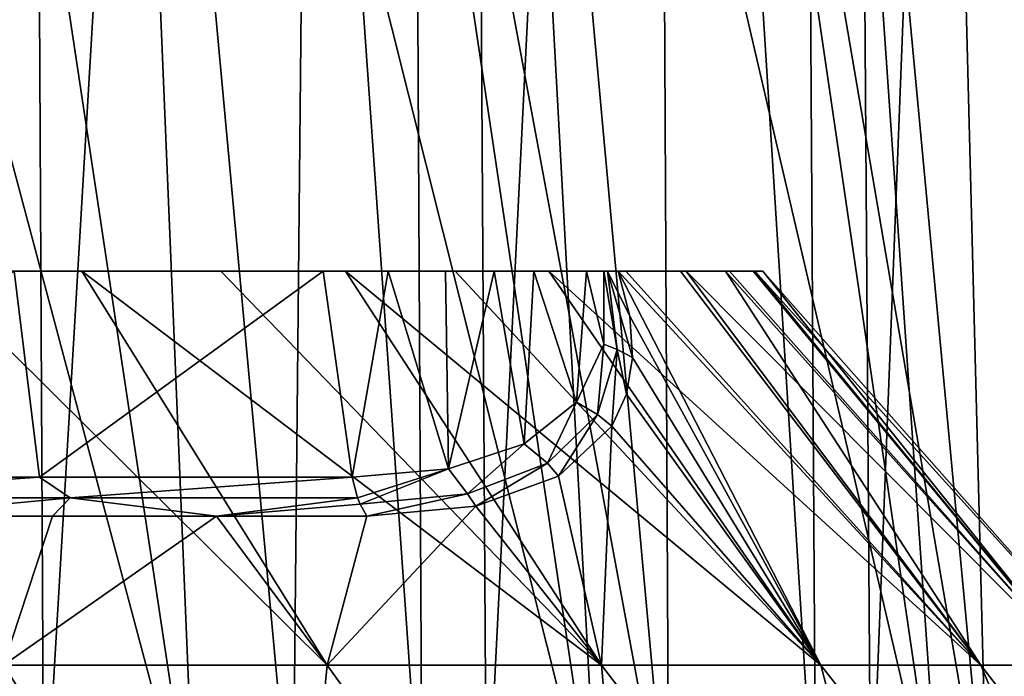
# Model space of a CAD drawing. Header units: millimetres. Extents: x -23 to 23, y -1 to 161.
# Tile 56 of 68: x 13 to 19, y 119 to 123. Entities that reach past the tile are written whole.
import ezdxf

# ---------------------------------------------------------------- set-up
doc = ezdxf.new("R2010")
doc.units = ezdxf.units.MM
doc.header["$LTSCALE"] = 79.788429
for name, color, linetype in [('37', 7, 'CONTINUOUS'), ('41', 7, 'CONTINUOUS'), ('42', 7, 'CONTINUOUS'), ('44', 7, 'CONTINUOUS'), ('45', 7, 'CONTINUOUS'), ('47', 7, 'CONTINUOUS'), ('65', 7, 'CONTINUOUS'), ('67', 7, 'CONTINUOUS'), ('68', 7, 'CONTINUOUS')]:
    doc.layers.add(name, color=color, linetype=linetype)

msp = doc.modelspace()

# ---------------------------------------------------------------- linework, layer by layer
at = {"layer": '37', "color": 7, "linetype": 'CONTINUOUS'}
for points in [[(12.7939, 118.9541, 14.7649), (14.7649, 118.9541, 12.7939), (12.3432, 121.3536, 12.2901), (12.7939, 118.9541, 14.7649)], [(12.3432, 121.3536, 12.2901), (14.7649, 118.9541, 12.7939), (13.2719, 121.3536, 11.2808), (12.3432, 121.3536, 12.2901)], [(14.7649, 118.9541, 12.7939), (16.4354, 118.9541, 10.5624), (13.2719, 121.3536, 11.2808), (14.7649, 118.9541, 12.7939)], [(13.2719, 121.3536, 11.2808), (16.4354, 118.9541, 10.5624), (14.1183, 121.3536, 10.2018), (13.2719, 121.3536, 11.2808)], [(14.1183, 121.3536, 10.2018), (16.4354, 118.9541, 10.5624), (14.8771, 121.3536, 9.0595), (14.1183, 121.3536, 10.2018)], [(16.4354, 118.9541, 10.5624), (17.7713, 118.9541, 8.1159), (14.8771, 121.3536, 9.0595), (16.4354, 118.9541, 10.5624)], [(14.8771, 121.3536, 9.0595), (17.7713, 118.9541, 8.1159), (15.5437, 121.3536, 7.8609), (14.8771, 121.3536, 9.0595)], [(15.5437, 121.3536, 7.8609), (17.7713, 118.9541, 8.1159), (16.1141, 121.3536, 6.6134), (15.5437, 121.3536, 7.8609)], [(17.7713, 118.9541, 8.1159), (18.7454, 118.9541, 5.5041), (16.1141, 121.3536, 6.6134), (17.7713, 118.9541, 8.1159)], [(16.1141, 121.3536, 6.6134), (18.7454, 118.9541, 5.5041), (16.5844, 121.3536, 5.3255), (16.1141, 121.3536, 6.6134)], [(16.6088, 121.0782, -6.0927), (16.5378, 121.3536, -5.4683), (17.7713, 118.9541, -8.1159), (16.6088, 121.0782, -6.0927)], [(17.7713, 118.9541, -8.1159), (16.5378, 121.3536, -5.4683), (18.7454, 118.9541, -5.5041), (17.7713, 118.9541, -8.1159)], [(18.7454, 118.9541, -5.5041), (16.5378, 121.3536, -5.4683), (16.9167, 121.3536, -4.1503), (18.7454, 118.9541, -5.5041)], [(16.5844, 121.3536, 5.3255), (18.7454, 118.9541, 5.5041), (16.952, 121.3536, 4.0041), (16.5844, 121.3536, 5.3255)], [(17.1908, 121.3536, -2.8065), (18.7454, 118.9541, -5.5041), (16.9167, 121.3536, -4.1503), (17.1908, 121.3536, -2.8065)], [(18.7454, 118.9541, 5.5041), (19.3379, 118.9541, 2.7804), (16.952, 121.3536, 4.0041), (18.7454, 118.9541, 5.5041)], [(16.952, 121.3536, 4.0041), (19.3379, 118.9541, 2.7804), (17.2144, 121.3536, 2.658), (16.952, 121.3536, 4.0041)], [(19.3379, 118.9541, -2.7804), (18.7454, 118.9541, -5.5041), (17.1908, 121.3536, -2.8065), (19.3379, 118.9541, -2.7804)], [(17.3584, 121.3536, -1.4451), (19.3379, 118.9541, -2.7804), (17.1908, 121.3536, -2.8065), (17.3584, 121.3536, -1.4451)], [(17.2144, 121.3536, 2.658), (19.3379, 118.9541, 2.7804), (17.3702, 121.3536, 1.2955), (17.2144, 121.3536, 2.658)], [(17.4183, 121.3536, -0.0753), (19.3379, 118.9541, -2.7804), (17.3584, 121.3536, -1.4451), (17.4183, 121.3536, -0.0753)], [(19.3379, 118.9541, 2.7804), (19.5368, 118.9541), (17.3702, 121.3536, 1.2955), (19.3379, 118.9541, 2.7804)], [(17.3702, 121.3536, 1.2955), (19.5368, 118.9541), (17.4183, 121.3536, -0.0753), (17.3702, 121.3536, 1.2955)], [(19.5368, 118.9541), (19.3379, 118.9541, -2.7804), (17.4183, 121.3536, -0.0753), (19.5368, 118.9541)], [(16.625, 120.8278, -6.7196), (16.6088, 121.0782, -6.0927), (17.7713, 118.9541, -8.1159), (16.625, 120.8278, -6.7196)], [(16.5876, 120.6041, -7.3444), (16.625, 120.8278, -6.7196), (17.7713, 118.9541, -8.1159), (16.5876, 120.6041, -7.3444)], [(16.4986, 120.4081, -7.9635), (16.5876, 120.6041, -7.3444), (17.7713, 118.9541, -8.1159), (16.4986, 120.4081, -7.9635)], [(16.1749, 120.1047, -9.1628), (16.4986, 120.4081, -7.9635), (16.4354, 118.9541, -10.5624), (16.1749, 120.1047, -9.1628)], [(16.4354, 118.9541, -10.5624), (16.4986, 120.4081, -7.9635), (17.7713, 118.9541, -8.1159), (16.4354, 118.9541, -10.5624)], [(15.6695, 119.9213, -10.2949), (16.1749, 120.1047, -9.1628), (16.4354, 118.9541, -10.5624), (15.6695, 119.9213, -10.2949)], [(15.0072, 119.8607, -11.3246), (15.6695, 119.9213, -10.2949), (14.7649, 118.9541, -12.7939), (15.0072, 119.8607, -11.3246)], [(14.7649, 118.9541, -12.7939), (15.6695, 119.9213, -10.2949), (16.4354, 118.9541, -10.5624), (14.7649, 118.9541, -12.7939)], [(12.0145, 119.8607, -14.4607), (13.0917, 119.8607, -13.4933), (12.7939, 118.9541, -14.7649), (12.0145, 119.8607, -14.4607)], [(13.0917, 119.8607, -13.4933), (14.0912, 119.8607, -12.4458), (12.7939, 118.9541, -14.7649), (13.0917, 119.8607, -13.4933)], [(12.7939, 118.9541, -14.7649), (14.0912, 119.8607, -12.4458), (14.7649, 118.9541, -12.7939), (12.7939, 118.9541, -14.7649)], [(14.0912, 119.8607, -12.4458), (15.0072, 119.8607, -11.3246), (14.7649, 118.9541, -12.7939), (14.0912, 119.8607, -12.4458)], [(12.0139, 116.3009, -17.6212), (12.7939, 118.9541, -14.7649), (14.5061, 116.3009, -15.6338), (12.0139, 116.3009, -17.6212)], [(14.5061, 116.3009, 15.6338), (12.7939, 118.9541, 14.7649), (12.0139, 116.3009, 17.6212), (14.5061, 116.3009, 15.6338)], [(12.7939, 118.9541, -14.7649), (14.7649, 118.9541, -12.7939), (14.5061, 116.3009, -15.6338), (12.7939, 118.9541, -14.7649)], [(14.7649, 118.9541, 12.7939), (12.7939, 118.9541, 14.7649), (14.5061, 116.3009, 15.6338), (14.7649, 118.9541, 12.7939)], [(14.5061, 116.3009, -15.6338), (14.7649, 118.9541, -12.7939), (16.6741, 116.3009, -13.2972), (14.5061, 116.3009, -15.6338)], [(16.6741, 116.3009, 13.2972), (14.7649, 118.9541, 12.7939), (14.5061, 116.3009, 15.6338), (16.6741, 116.3009, 13.2972)], [(14.7649, 118.9541, -12.7939), (16.4354, 118.9541, -10.5624), (16.6741, 116.3009, -13.2972), (14.7649, 118.9541, -12.7939)], [(16.4354, 118.9541, 10.5624), (14.7649, 118.9541, 12.7939), (16.6741, 116.3009, 13.2972), (16.4354, 118.9541, 10.5624)], [(16.4354, 118.9541, -10.5624), (17.7713, 118.9541, -8.1159), (18.4698, 116.3009, -10.6635), (16.4354, 118.9541, -10.5624)], [(16.6741, 116.3009, -13.2972), (16.4354, 118.9541, -10.5624), (18.4698, 116.3009, -10.6635), (16.6741, 116.3009, -13.2972)], [(17.7713, 118.9541, 8.1159), (16.4354, 118.9541, 10.5624), (18.4698, 116.3009, 10.6635), (17.7713, 118.9541, 8.1159)], [(18.4698, 116.3009, 10.6635), (16.4354, 118.9541, 10.5624), (16.6741, 116.3009, 13.2972), (18.4698, 116.3009, 10.6635)], [(17.7713, 118.9541, -8.1159), (18.7454, 118.9541, -5.5041), (19.8528, 116.3009, -7.7916), (17.7713, 118.9541, -8.1159)], [(18.4698, 116.3009, -10.6635), (17.7713, 118.9541, -8.1159), (19.8528, 116.3009, -7.7916), (18.4698, 116.3009, -10.6635)], [(18.7454, 118.9541, 5.5041), (17.7713, 118.9541, 8.1159), (19.8528, 116.3009, 7.7916), (18.7454, 118.9541, 5.5041)], [(19.8528, 116.3009, 7.7916), (17.7713, 118.9541, 8.1159), (18.4698, 116.3009, 10.6635), (19.8528, 116.3009, 7.7916)], [(18.7454, 118.9541, -5.5041), (19.3379, 118.9541, -2.7804), (20.7923, 116.3009, -4.7457), (18.7454, 118.9541, -5.5041)], [(19.8528, 116.3009, -7.7916), (18.7454, 118.9541, -5.5041), (20.7923, 116.3009, -4.7457), (19.8528, 116.3009, -7.7916)], [(19.3379, 118.9541, 2.7804), (18.7454, 118.9541, 5.5041), (20.7923, 116.3009, 4.7457), (19.3379, 118.9541, 2.7804)], [(20.7923, 116.3009, 4.7457), (18.7454, 118.9541, 5.5041), (19.8528, 116.3009, 7.7916), (20.7923, 116.3009, 4.7457)]]:
    msp.add_3dface(points, dxfattribs=at)
at = {"layer": '41', "color": 7, "linetype": 'CONTINUOUS'}
for points in [[(13.0138, 120.0982, -13.413), (10.8015, 120.0982, -15.2511), (12.8597, 121.3536, -13.2541), (13.0138, 120.0982, -13.413)], [(14.7412, 121.3536, -11.1239), (13.0138, 120.0982, -13.413), (12.8597, 121.3536, -13.2541), (14.7412, 121.3536, -11.1239)], [(14.9179, 120.0982, -11.2572), (13.0138, 120.0982, -13.413), (14.7412, 121.3536, -11.1239), (14.9179, 120.0982, -11.2572)]]:
    msp.add_3dface(points, dxfattribs=at)
at = {"layer": '42', "color": 7, "linetype": 'CONTINUOUS'}
for points in [[(14.9179, 120.0982, -11.2572), (14.7412, 121.3536, -11.1239), (15.1374, 121.3536, -10.553), (14.9179, 120.0982, -11.2572)], [(15.5033, 120.1487, -10.3605), (14.9179, 120.0982, -11.2572), (15.1374, 121.3536, -10.553), (15.5033, 120.1487, -10.3605)], [(15.4853, 121.3536, -9.9555), (15.5033, 120.1487, -10.3605), (15.1374, 121.3536, -10.553), (15.4853, 121.3536, -9.9555)], [(15.7818, 121.3536, -9.3376), (15.5033, 120.1487, -10.3605), (15.4853, 121.3536, -9.9555), (15.7818, 121.3536, -9.3376)], [(15.9641, 120.3016, -9.3831), (15.5033, 120.1487, -10.3605), (15.7818, 121.3536, -9.3376), (15.9641, 120.3016, -9.3831)], [(16.0243, 121.3536, -8.7081), (15.9641, 120.3016, -9.3831), (15.7818, 121.3536, -9.3376), (16.0243, 121.3536, -8.7081)], [(16.2835, 120.5548, -8.3495), (15.9641, 120.3016, -9.3831), (16.0243, 121.3536, -8.7081), (16.2835, 120.5548, -8.3495)], [(16.3449, 121.3536, -7.4365), (16.2835, 120.5548, -8.3495), (16.0243, 121.3536, -8.7081), (16.3449, 121.3536, -7.4365)], [(16.4497, 120.9076, -7.274), (16.2835, 120.5548, -8.3495), (16.3449, 121.3536, -7.4365), (16.4497, 120.9076, -7.274)], [(16.4503, 121.3536, -6.1844), (16.4497, 120.9076, -7.274), (16.3449, 121.3536, -7.4365), (16.4503, 121.3536, -6.1844)]]:
    msp.add_3dface(points, dxfattribs=at)
at = {"layer": '44', "color": 7, "linetype": 'CONTINUOUS'}
for points in [[(10.8015, 120.0982, -15.2511), (13.0138, 120.0982, -13.413), (11.1838, 119.972, -15.023), (10.8015, 120.0982, -15.2511)], [(11.1838, 119.972, -15.023), (13.0138, 120.0982, -13.413), (13.2001, 119.972, -13.2863), (11.1838, 119.972, -15.023)], [(13.0138, 120.0982, -13.413), (14.9179, 120.0982, -11.2572), (13.2001, 119.972, -13.2863), (13.0138, 120.0982, -13.413)], [(13.2001, 119.972, -13.2863), (14.9179, 120.0982, -11.2572), (14.9499, 119.972, -11.2813), (13.2001, 119.972, -13.2863)], [(12.0145, 119.8607, -14.4607), (11.1838, 119.972, -15.023), (13.2001, 119.972, -13.2863), (12.0145, 119.8607, -14.4607)], [(13.0917, 119.8607, -13.4933), (12.0145, 119.8607, -14.4607), (13.2001, 119.972, -13.2863), (13.0917, 119.8607, -13.4933)], [(14.0912, 119.8607, -12.4458), (13.0917, 119.8607, -13.4933), (13.2001, 119.972, -13.2863), (14.0912, 119.8607, -12.4458)], [(14.0912, 119.8607, -12.4458), (13.2001, 119.972, -13.2863), (14.9499, 119.972, -11.2813), (14.0912, 119.8607, -12.4458)], [(14.0912, 119.8607, -12.4458), (14.9499, 119.972, -11.2813), (14.9657, 119.9342, -11.2933), (14.0912, 119.8607, -12.4458)], [(15.0072, 119.8607, -11.3246), (14.0912, 119.8607, -12.4458), (14.9657, 119.9342, -11.2933), (15.0072, 119.8607, -11.3246)]]:
    msp.add_3dface(points, dxfattribs=at)
at = {"layer": '45', "color": 7, "linetype": 'CONTINUOUS'}
for points in [[(16.4497, 120.9076, -7.274), (16.4503, 121.3536, -6.1844), (16.5314, 120.8763, -6.8994), (16.4497, 120.9076, -7.274)], [(16.5314, 120.8763, -6.8994), (16.4503, 121.3536, -6.1844), (16.4714, 121.3536, -5.7886), (16.5314, 120.8763, -6.8994)], [(16.6088, 121.0782, -6.0927), (16.625, 120.8278, -6.7196), (16.4714, 121.3536, -5.7886), (16.6088, 121.0782, -6.0927)], [(16.6088, 121.0782, -6.0927), (16.4714, 121.3536, -5.7886), (16.4727, 121.3536, -5.7785), (16.6088, 121.0782, -6.0927)], [(16.625, 120.8278, -6.7196), (16.5314, 120.8763, -6.8994), (16.4714, 121.3536, -5.7886), (16.625, 120.8278, -6.7196)], [(16.5378, 121.3536, -5.4683), (16.6088, 121.0782, -6.0927), (16.4727, 121.3536, -5.7785), (16.5378, 121.3536, -5.4683)], [(16.2835, 120.5548, -8.3495), (16.4497, 120.9076, -7.274), (16.4109, 120.4807, -8.038), (16.2835, 120.5548, -8.3495)], [(16.4109, 120.4807, -8.038), (16.4497, 120.9076, -7.274), (16.5314, 120.8763, -6.8994), (16.4109, 120.4807, -8.038)], [(16.4986, 120.4081, -7.9635), (16.4109, 120.4807, -8.038), (16.5314, 120.8763, -6.8994), (16.4986, 120.4081, -7.9635)], [(16.5876, 120.6041, -7.3444), (16.4986, 120.4081, -7.9635), (16.5314, 120.8763, -6.8994), (16.5876, 120.6041, -7.3444)], [(16.625, 120.8278, -6.7196), (16.5876, 120.6041, -7.3444), (16.5314, 120.8763, -6.8994), (16.625, 120.8278, -6.7196)], [(15.9641, 120.3016, -9.3831), (16.2835, 120.5548, -8.3495), (16.1063, 120.1829, -9.1738), (15.9641, 120.3016, -9.3831)], [(16.1063, 120.1829, -9.1738), (16.2835, 120.5548, -8.3495), (16.4109, 120.4807, -8.038), (16.1063, 120.1829, -9.1738)], [(16.1749, 120.1047, -9.1628), (16.1063, 120.1829, -9.1738), (16.4109, 120.4807, -8.038), (16.1749, 120.1047, -9.1628)], [(16.4986, 120.4081, -7.9635), (16.1749, 120.1047, -9.1628), (16.4109, 120.4807, -8.038), (16.4986, 120.4081, -7.9635)], [(15.5033, 120.1487, -10.3605), (15.9641, 120.3016, -9.3831), (15.6207, 119.9973, -10.2713), (15.5033, 120.1487, -10.3605)], [(15.6207, 119.9973, -10.2713), (15.9641, 120.3016, -9.3831), (16.1063, 120.1829, -9.1738), (15.6207, 119.9973, -10.2713)], [(15.6695, 119.9213, -10.2949), (15.6207, 119.9973, -10.2713), (16.1063, 120.1829, -9.1738), (15.6695, 119.9213, -10.2949)], [(16.1749, 120.1047, -9.1628), (15.6695, 119.9213, -10.2949), (16.1063, 120.1829, -9.1738), (16.1749, 120.1047, -9.1628)], [(14.9179, 120.0982, -11.2572), (15.5033, 120.1487, -10.3605), (14.9499, 119.972, -11.2813), (14.9179, 120.0982, -11.2572)], [(14.9499, 119.972, -11.2813), (15.5033, 120.1487, -10.3605), (14.9657, 119.9342, -11.2933), (14.9499, 119.972, -11.2813)], [(14.9657, 119.9342, -11.2933), (15.5033, 120.1487, -10.3605), (15.6207, 119.9973, -10.2713), (14.9657, 119.9342, -11.2933)], [(15.0072, 119.8607, -11.3246), (14.9657, 119.9342, -11.2933), (15.6207, 119.9973, -10.2713), (15.0072, 119.8607, -11.3246)], [(15.6695, 119.9213, -10.2949), (15.0072, 119.8607, -11.3246), (15.6207, 119.9973, -10.2713), (15.6695, 119.9213, -10.2949)]]:
    msp.add_3dface(points, dxfattribs=at)
at = {"layer": '47', "color": 7, "linetype": 'CONTINUOUS'}
for points in [[(17.3702, 121.3536, 1.2955), (17.4183, 121.3536, -0.0753), (-17.4183, 121.3536, -0.075), (17.3702, 121.3536, 1.2955)], [(17.3702, 121.3536, 1.2955), (-17.4183, 121.3536, -0.075), (-17.3702, 121.3536, 1.2958), (17.3702, 121.3536, 1.2955)], [(17.4183, 121.3536, -0.0753), (-17.3584, 121.3536, -1.4448), (-17.4183, 121.3536, -0.075), (17.4183, 121.3536, -0.0753)], [(17.2144, 121.3536, 2.658), (17.3702, 121.3536, 1.2955), (-17.3702, 121.3536, 1.2958), (17.2144, 121.3536, 2.658)], [(17.2144, 121.3536, 2.658), (-17.3702, 121.3536, 1.2958), (-17.2144, 121.3536, 2.6583), (17.2144, 121.3536, 2.658)], [(17.4183, 121.3536, -0.0753), (17.3584, 121.3536, -1.4451), (-17.3584, 121.3536, -1.4448), (17.4183, 121.3536, -0.0753)], [(17.3584, 121.3536, -1.4451), (-17.1909, 121.3536, -2.8061), (-17.3584, 121.3536, -1.4448), (17.3584, 121.3536, -1.4451)], [(16.952, 121.3536, 4.0041), (17.2144, 121.3536, 2.658), (-17.2144, 121.3536, 2.6583), (16.952, 121.3536, 4.0041)], [(16.952, 121.3536, 4.0041), (-17.2144, 121.3536, 2.6583), (-16.9519, 121.3536, 4.0043), (16.952, 121.3536, 4.0041)], [(17.3584, 121.3536, -1.4451), (17.1908, 121.3536, -2.8065), (-17.1909, 121.3536, -2.8061), (17.3584, 121.3536, -1.4451)], [(17.1908, 121.3536, -2.8065), (-16.9168, 121.3536, -4.1499), (-17.1909, 121.3536, -2.8061), (17.1908, 121.3536, -2.8065)], [(16.5844, 121.3536, 5.3255), (16.952, 121.3536, 4.0041), (-16.9519, 121.3536, 4.0043), (16.5844, 121.3536, 5.3255)], [(16.5844, 121.3536, 5.3255), (-16.9519, 121.3536, 4.0043), (-16.5843, 121.3536, 5.3258), (16.5844, 121.3536, 5.3255)], [(17.1908, 121.3536, -2.8065), (16.9167, 121.3536, -4.1503), (-16.9168, 121.3536, -4.1499), (17.1908, 121.3536, -2.8065)], [(16.9167, 121.3536, -4.1503), (-16.5379, 121.3536, -5.4679), (-16.9168, 121.3536, -4.1499), (16.9167, 121.3536, -4.1503)], [(16.1141, 121.3536, 6.6134), (16.5844, 121.3536, 5.3255), (-16.5843, 121.3536, 5.3258), (16.1141, 121.3536, 6.6134)], [(16.1141, 121.3536, 6.6134), (-16.5843, 121.3536, 5.3258), (-16.114, 121.3536, 6.6137), (16.1141, 121.3536, 6.6134)], [(16.9167, 121.3536, -4.1503), (16.5378, 121.3536, -5.4683), (-16.5379, 121.3536, -5.4679), (16.9167, 121.3536, -4.1503)], [(-16.5379, 121.3536, -5.4679), (16.5378, 121.3536, -5.4683), (-16.4728, 121.3536, -5.7781), (-16.5379, 121.3536, -5.4679)], [(16.5378, 121.3536, -5.4683), (16.4727, 121.3536, -5.7785), (-16.4728, 121.3536, -5.7781), (16.5378, 121.3536, -5.4683)], [(16.4727, 121.3536, -5.7785), (-16.4716, 121.3536, -5.7881), (-16.4728, 121.3536, -5.7781), (16.4727, 121.3536, -5.7785)], [(16.4714, 121.3536, -5.7886), (-16.4504, 121.3536, -6.1843), (-16.4716, 121.3536, -5.7881), (16.4714, 121.3536, -5.7886)], [(16.4727, 121.3536, -5.7785), (16.4714, 121.3536, -5.7886), (-16.4716, 121.3536, -5.7881), (16.4727, 121.3536, -5.7785)], [(-16.4504, 121.3536, -6.1843), (16.4503, 121.3536, -6.1844), (-16.4245, 121.3536, -6.8016), (-16.4504, 121.3536, -6.1843)], [(16.4503, 121.3536, -6.1844), (-16.4504, 121.3536, -6.1843), (16.4714, 121.3536, -5.7886), (16.4503, 121.3536, -6.1844)], [(16.4503, 121.3536, -6.1844), (16.3449, 121.3536, -7.4365), (-16.4245, 121.3536, -6.8016), (16.4503, 121.3536, -6.1844)], [(16.3449, 121.3536, -7.4365), (-16.3454, 121.3536, -7.4335), (-16.4245, 121.3536, -6.8016), (16.3449, 121.3536, -7.4365)], [(16.3449, 121.3536, -7.4365), (-16.2124, 121.3536, -8.0704), (-16.3454, 121.3536, -7.4335), (16.3449, 121.3536, -7.4365)], [(16.3449, 121.3536, -7.4365), (16.0243, 121.3536, -8.7081), (-16.2124, 121.3536, -8.0704), (16.3449, 121.3536, -7.4365)], [(16.0243, 121.3536, -8.7081), (-16.0245, 121.3536, -8.7071), (-16.2124, 121.3536, -8.0704), (16.0243, 121.3536, -8.7081)], [(15.5437, 121.3536, 7.8609), (16.1141, 121.3536, 6.6134), (-16.114, 121.3536, 6.6137), (15.5437, 121.3536, 7.8609)], [(15.5437, 121.3536, 7.8609), (-16.114, 121.3536, 6.6137), (-15.5436, 121.3536, 7.8611), (15.5437, 121.3536, 7.8609)], [(16.0243, 121.3536, -8.7081), (-15.7818, 121.3536, -9.3376), (-16.0245, 121.3536, -8.7071), (16.0243, 121.3536, -8.7081)], [(16.0243, 121.3536, -8.7081), (15.7818, 121.3536, -9.3376), (-15.7818, 121.3536, -9.3376), (16.0243, 121.3536, -8.7081)], [(15.7818, 121.3536, -9.3376), (15.4853, 121.3536, -9.9555), (-15.7818, 121.3536, -9.3376), (15.7818, 121.3536, -9.3376)], [(15.4853, 121.3536, -9.9555), (-15.4851, 121.3536, -9.9556), (-15.7818, 121.3536, -9.3376), (15.4853, 121.3536, -9.9555)], [(14.8771, 121.3536, 9.0595), (15.5437, 121.3536, 7.8609), (-15.5436, 121.3536, 7.8611), (14.8771, 121.3536, 9.0595)], [(14.8771, 121.3536, 9.0595), (-15.5436, 121.3536, 7.8611), (-14.877, 121.3536, 9.0597), (14.8771, 121.3536, 9.0595)], [(15.4853, 121.3536, -9.9555), (15.1374, 121.3536, -10.553), (-15.4851, 121.3536, -9.9556), (15.4853, 121.3536, -9.9555)], [(15.1374, 121.3536, -10.553), (-15.1373, 121.3536, -10.5533), (-15.4851, 121.3536, -9.9556), (15.1374, 121.3536, -10.553)], [(14.7412, 121.3536, -11.1239), (-14.7412, 121.3536, -11.1239), (-15.1373, 121.3536, -10.5533), (14.7412, 121.3536, -11.1239)], [(15.1374, 121.3536, -10.553), (14.7412, 121.3536, -11.1239), (-15.1373, 121.3536, -10.5533), (15.1374, 121.3536, -10.553)], [(14.1183, 121.3536, 10.2018), (14.8771, 121.3536, 9.0595), (-14.877, 121.3536, 9.0597), (14.1183, 121.3536, 10.2018)], [(14.1183, 121.3536, 10.2018), (-14.877, 121.3536, 9.0597), (-14.1181, 121.3536, 10.2019), (14.1183, 121.3536, 10.2018)], [(-14.7412, 121.3536, -11.1239), (14.7412, 121.3536, -11.1239), (12.8597, 121.3536, -13.2541), (-14.7412, 121.3536, -11.1239)], [(13.2719, 121.3536, 11.2808), (14.1183, 121.3536, 10.2018), (-14.1181, 121.3536, 10.2019), (13.2719, 121.3536, 11.2808)], [(13.2719, 121.3536, 11.2808), (-14.1181, 121.3536, 10.2019), (-13.2718, 121.3536, 11.281), (13.2719, 121.3536, 11.2808)], [(12.3432, 121.3536, 12.2901), (13.2719, 121.3536, 11.2808), (-13.2718, 121.3536, 11.281), (12.3432, 121.3536, 12.2901)]]:
    msp.add_3dface(points, dxfattribs=at)
at = {"layer": '65', "color": 7, "linetype": 'CONTINUOUS'}
for points in [[(10.0469, 117.8517, -20.8376), (12.8271, 159.1856, -18.8027), (13.0389, 117.8517, -19.0948), (10.0469, 117.8517, -20.8376)], [(15.1292, 159.1856, 16.6894), (12.4314, 159.1856, 18.7687), (15.3435, 117.8517, 16.9817), (15.1292, 159.1856, 16.6894)], [(15.3435, 117.8517, 16.9817), (12.4314, 159.1856, 18.7687), (12.5976, 117.8517, 19.0911), (15.3435, 117.8517, 16.9817)], [(12.8271, 159.1856, -18.8027), (15.4804, 159.1856, -16.6671), (13.0389, 117.8517, -19.0948), (12.8271, 159.1856, -18.8027)], [(13.0389, 117.8517, -19.0948), (15.4804, 159.1856, -16.6671), (15.7353, 117.8517, -16.9226), (13.0389, 117.8517, -19.0948)], [(17.4844, 159.1856, 14.2289), (15.1292, 159.1856, 16.6894), (17.7416, 117.8517, 14.484), (17.4844, 159.1856, 14.2289)], [(17.7416, 117.8517, 14.484), (15.1292, 159.1856, 16.6894), (15.3435, 117.8517, 16.9817), (17.7416, 117.8517, 14.484)], [(15.4804, 159.1856, -16.6671), (17.7833, 159.1856, -14.1575), (15.7353, 117.8517, -16.9226), (15.4804, 159.1856, -16.6671)], [(15.7353, 117.8517, -16.9226), (17.7833, 159.1856, -14.1575), (18.075, 117.8517, -14.3701), (15.7353, 117.8517, -16.9226)], [(19.4438, 159.1856, 11.4429), (17.4844, 159.1856, 14.2289), (19.7375, 117.8517, 11.6546), (19.4438, 159.1856, 11.4429)], [(19.7375, 117.8517, 11.6546), (17.4844, 159.1856, 14.2289), (17.7416, 117.8517, 14.484), (19.7375, 117.8517, 11.6546)], [(17.7833, 159.1856, -14.1575), (19.6836, 159.1856, -11.3309), (18.075, 117.8517, -14.3701), (17.7833, 159.1856, -14.1575)], [(18.075, 117.8517, -14.3701), (19.6836, 159.1856, -11.3309), (20.005, 117.8517, -11.4954), (18.075, 117.8517, -14.3701)]]:
    msp.add_3dface(points, dxfattribs=at)
at = {"layer": '67', "color": 7, "linetype": 'CONTINUOUS'}
for points in [[(12.1967, 129.5346, 16.637), (13.4759, 129.5346, 15.6285), (11.9645, 117.8222, 18.7824), (12.1967, 129.5346, 16.637)], [(11.9645, 117.8222, 18.7824), (13.4759, 129.5346, 15.6285), (14.5556, 117.8222, 16.8712), (11.9645, 117.8222, 18.7824)], [(13.4759, 129.5346, 15.6285), (14.6725, 129.5346, 14.5224), (14.5556, 117.8222, 16.8712), (13.4759, 129.5346, 15.6285)], [(14.5556, 117.8222, 16.8712), (14.6725, 129.5346, 14.5224), (16.8458, 117.8222, 14.6081), (14.5556, 117.8222, 16.8712)], [(14.6725, 129.5346, 14.5224), (15.7783, 129.5346, 13.3261), (16.8458, 117.8222, 14.6081), (14.6725, 129.5346, 14.5224)], [(15.7783, 129.5346, 13.3261), (16.7873, 129.5346, 12.0463), (16.8458, 117.8222, 14.6081), (15.7783, 129.5346, 13.3261)], [(16.7873, 129.5346, 12.0463), (17.6922, 129.5346, 10.692), (18.7879, 117.8222, 12.0401), (16.7873, 129.5346, 12.0463)], [(16.8458, 117.8222, 14.6081), (16.7873, 129.5346, 12.0463), (18.7879, 117.8222, 12.0401), (16.8458, 117.8222, 14.6081)], [(17.6922, 129.5346, 10.692), (18.4885, 129.5346, 9.2701), (18.7879, 117.8222, 12.0401), (17.6922, 129.5346, 10.692)], [(18.4885, 129.5346, 9.2701), (19.1704, 129.5346, 7.7909), (20.3417, 117.8222, 9.2201), (18.4885, 129.5346, 9.2701)], [(18.7879, 117.8222, 12.0401), (18.4885, 129.5346, 9.2701), (20.3417, 117.8222, 9.2201), (18.7879, 117.8222, 12.0401)]]:
    msp.add_3dface(points, dxfattribs=at)
at = {"layer": '68', "color": 7, "linetype": 'CONTINUOUS'}
for points in [[(12.1967, 129.5346, -16.937), (10.8416, 129.5346, -17.8424), (13.9637, 117.8222, -17.66), (12.1967, 129.5346, -16.937)], [(13.9637, 117.8222, -17.66), (10.8416, 129.5346, -17.8424), (11.198, 117.8222, -19.5456), (13.9637, 117.8222, -17.66)], [(13.4759, 129.5346, -15.9285), (12.1967, 129.5346, -16.937), (13.9637, 117.8222, -17.66), (13.4759, 129.5346, -15.9285)], [(14.6725, 129.5346, -14.8224), (13.4759, 129.5346, -15.9285), (16.4175, 117.8222, -15.3832), (14.6725, 129.5346, -14.8224)], [(16.4175, 117.8222, -15.3832), (13.4759, 129.5346, -15.9285), (13.9637, 117.8222, -17.66), (16.4175, 117.8222, -15.3832)], [(15.7783, 129.5346, -13.6261), (14.6725, 129.5346, -14.8224), (16.4175, 117.8222, -15.3832), (15.7783, 129.5346, -13.6261)], [(16.7873, 129.5346, -12.3463), (15.7783, 129.5346, -13.6261), (18.5045, 117.8222, -12.7662), (16.7873, 129.5346, -12.3463)], [(18.5045, 117.8222, -12.7662), (15.7783, 129.5346, -13.6261), (16.4175, 117.8222, -15.3832), (18.5045, 117.8222, -12.7662)], [(17.6922, 129.5346, -10.992), (16.7873, 129.5346, -12.3463), (18.5045, 117.8222, -12.7662), (17.6922, 129.5346, -10.992)], [(18.4885, 129.5346, -9.5701), (17.6922, 129.5346, -10.992), (20.1782, 117.8222, -9.8673), (18.4885, 129.5346, -9.5701)], [(20.1782, 117.8222, -9.8673), (17.6922, 129.5346, -10.992), (18.5045, 117.8222, -12.7662), (20.1782, 117.8222, -9.8673)], [(19.1704, 129.5346, -8.0909), (18.4885, 129.5346, -9.5701), (20.1782, 117.8222, -9.8673), (19.1704, 129.5346, -8.0909)]]:
    msp.add_3dface(points, dxfattribs=at)

doc.saveas('drawing.dxf')
